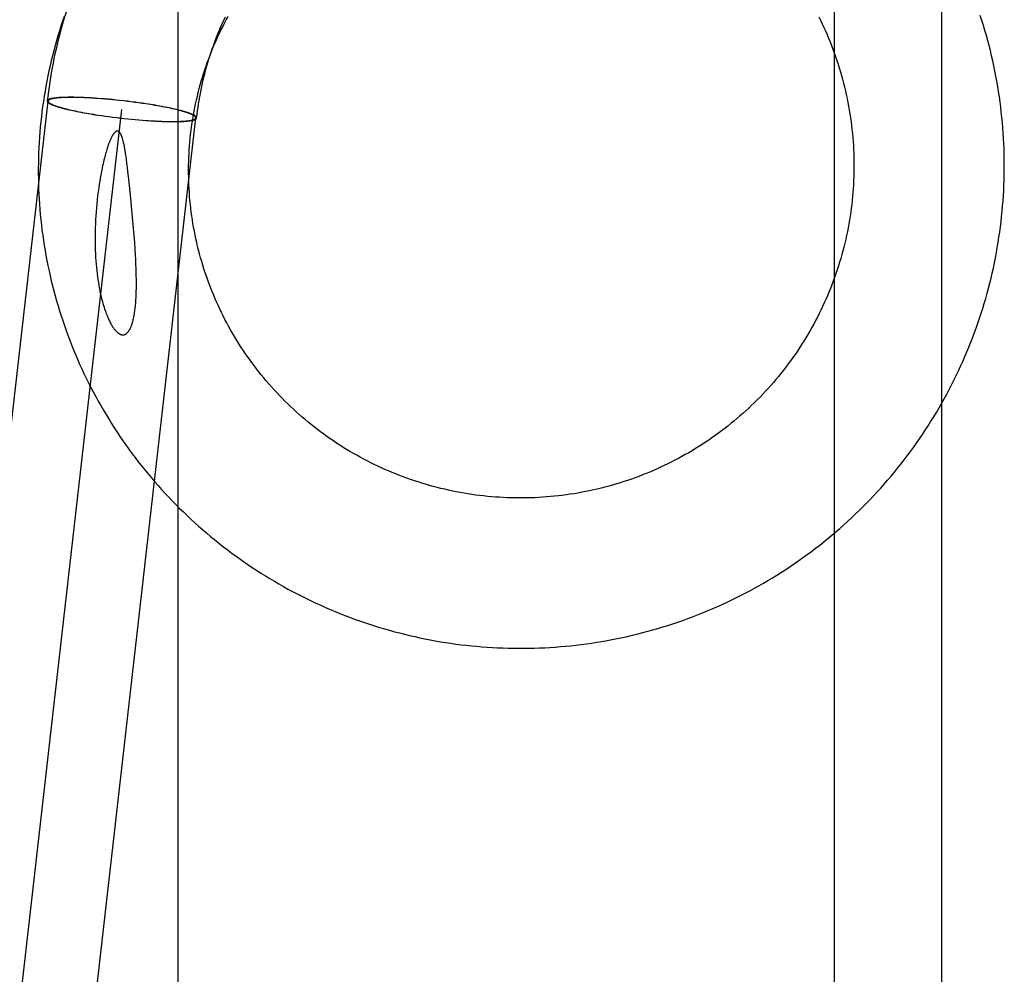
# Model space of a CAD drawing. Header units: inches. Extents: x 0 to 224, y 0 to 145.
# Tile 28 of 83: x 63.371 to 63.626, y 53.92 to 54.168. Entities that reach past the tile are written whole.
import ezdxf

# ---------------------------------------------------------------- set-up
doc = ezdxf.new("R2010")
doc.units = ezdxf.units.IN
doc.header["$LTSCALE"] = 12.302632
doc.header["$MEASUREMENT"] = 0
doc.linetypes.add('HIDDEN', pattern=[0.2, 0.1, -0.1])
doc.layers.add('DEFAULT_2', color=8, linetype='HIDDEN')

msp = doc.modelspace()

# ---------------------------------------------------------------- linework, layer by layer
at = {"layer": 'DEFAULT_2', "color": 8, "linetype": 'HIDDEN'}
for p, q in [((63.58181, 54.3176), (63.58181, 53.8936)), ((63.60977, 53.8936), (63.60977, 54.3176)), ((63.41164, 53.35703), (63.41164, 54.29672)), ((63.31764, 53.61759), (63.37788, 54.14646)), ((63.37769, 54.14654), (63.37768, 54.14648)), ((63.37789, 54.14652), (63.37788, 54.14646)), ((63.3831, 54.14743), (63.38265, 54.14742)), ((63.38324, 54.1474), (63.3828, 54.14739)), ((63.38356, 54.14743), (63.3831, 54.14743)), ((63.3837, 54.1474), (63.38324, 54.1474)), ((63.38404, 54.14743), (63.38356, 54.14743)), ((63.38417, 54.1474), (63.3837, 54.1474)), ((63.38453, 54.14743), (63.38404, 54.14743)), ((63.38466, 54.14739), (63.38417, 54.1474)), ((63.38503, 54.14742), (63.38453, 54.14743)), ((63.38516, 54.14738), (63.38466, 54.14739)), ((63.38555, 54.14741), (63.38503, 54.14742)), ((63.38568, 54.14737), (63.38516, 54.14738)), ((63.38609, 54.14739), (63.38555, 54.14741)), ((63.3862, 54.14736), (63.38568, 54.14737)), ((63.38663, 54.14737), (63.38609, 54.14739)), ((63.38674, 54.14734), (63.3862, 54.14736)), ((63.38719, 54.14735), (63.38663, 54.14737)), ((63.3873, 54.14732), (63.38674, 54.14734)), ((63.38776, 54.14732), (63.38719, 54.14735)), ((63.38786, 54.14729), (63.3873, 54.14732)), ((63.38834, 54.14729), (63.38776, 54.14732)), ((63.38843, 54.14726), (63.38786, 54.14729)), ((63.38893, 54.14726), (63.38834, 54.14729)), ((63.38902, 54.14723), (63.38843, 54.14726)), ((63.38953, 54.14723), (63.38893, 54.14726)), ((63.38961, 54.14719), (63.38902, 54.14723)), ((63.39014, 54.14719), (63.38953, 54.14723)), ((63.39021, 54.14716), (63.38961, 54.14719)), ((63.39075, 54.14714), (63.39014, 54.14719)), ((63.39082, 54.14711), (63.39021, 54.14716)), ((63.39169, 54.14707), (63.39075, 54.14714)), ((63.39174, 54.14704), (63.39082, 54.14711)), ((63.39264, 54.147), (63.39169, 54.14707)), ((63.39268, 54.14697), (63.39174, 54.14704)), ((63.3936, 54.14691), (63.39264, 54.147)), ((63.39364, 54.14688), (63.39268, 54.14697)), ((63.39457, 54.14682), (63.3936, 54.14691)), ((63.3946, 54.14679), (63.39364, 54.14688)), ((63.39555, 54.14672), (63.39457, 54.14682)), ((63.39556, 54.1467), (63.3946, 54.14679)), ((63.39653, 54.14662), (63.39555, 54.14672)), ((63.39653, 54.14659), (63.39556, 54.1467)), ((63.39751, 54.14651), (63.39653, 54.14662)), ((63.3975, 54.14648), (63.39653, 54.14659)), ((63.39847, 54.14637), (63.3975, 54.14648)), ((63.39849, 54.14639), (63.39751, 54.14651)), ((63.39944, 54.14625), (63.39847, 54.14637)), ((63.39946, 54.14627), (63.39849, 54.14639)), ((63.4004, 54.14612), (63.39944, 54.14625)), ((63.40044, 54.14614), (63.39946, 54.14627)), ((63.40135, 54.146), (63.4004, 54.14612)), ((63.4014, 54.14601), (63.40044, 54.14614)), ((63.33681, 53.6154), (63.39705, 54.14428)), ((63.38292, 54.1443), (63.38337, 54.1442)), ((63.38307, 54.1443), (63.38352, 54.1442)), ((63.38337, 54.1442), (63.38384, 54.14409)), ((63.38352, 54.1442), (63.38398, 54.14409)), ((63.38384, 54.14409), (63.38433, 54.14398)), ((63.38398, 54.14409), (63.38446, 54.14399)), ((63.38433, 54.14398), (63.38483, 54.14388)), ((63.38446, 54.14399), (63.38496, 54.14388)), ((63.38483, 54.14388), (63.38535, 54.14377)), ((63.38496, 54.14388), (63.38547, 54.14378)), ((63.38535, 54.14377), (63.38587, 54.14367)), ((63.38547, 54.14378), (63.38599, 54.14367)), ((63.38587, 54.14367), (63.38642, 54.14356)), ((63.38599, 54.14367), (63.38653, 54.14357)), ((63.40229, 54.14586), (63.40135, 54.146)), ((63.40235, 54.14588), (63.4014, 54.14601)), ((63.40322, 54.14572), (63.40229, 54.14586)), ((63.40329, 54.14574), (63.40235, 54.14588)), ((63.40383, 54.14563), (63.40322, 54.14572)), ((63.4039, 54.14564), (63.40329, 54.14574)), ((63.40443, 54.14553), (63.40383, 54.14563)), ((63.40451, 54.14555), (63.4039, 54.14564)), ((63.40502, 54.14544), (63.40443, 54.14553)), ((63.40511, 54.14545), (63.40451, 54.14555)), ((63.40561, 54.14534), (63.40502, 54.14544)), ((63.4057, 54.14535), (63.40511, 54.14545)), ((63.40618, 54.14524), (63.40561, 54.14534)), ((63.40628, 54.14525), (63.4057, 54.14535)), ((63.40675, 54.14514), (63.40618, 54.14524)), ((63.40685, 54.14515), (63.40628, 54.14525)), ((63.40811, 54.14488), (63.40757, 54.14498)), ((63.40823, 54.14489), (63.40768, 54.14499)), ((63.40863, 54.14478), (63.40811, 54.14488)), ((63.40875, 54.14478), (63.40823, 54.14489)), ((63.40914, 54.14467), (63.40863, 54.14478)), ((63.40927, 54.14468), (63.40875, 54.14478)), ((63.40964, 54.14457), (63.40914, 54.14467)), ((63.40977, 54.14457), (63.40927, 54.14468)), ((63.41012, 54.14446), (63.40964, 54.14457)), ((63.41026, 54.14446), (63.40977, 54.14457)), ((63.41058, 54.14436), (63.41012, 54.14446)), ((63.41073, 54.14436), (63.41026, 54.14446)), ((63.41103, 54.14425), (63.41058, 54.14436)), ((63.41118, 54.14425), (63.41073, 54.14436)), ((63.35598, 53.61322), (63.41622, 54.14209)), ((63.38725, 54.14341), (63.38782, 54.14331)), ((63.38735, 54.14342), (63.38792, 54.14332)), ((63.38782, 54.14331), (63.3884, 54.1432)), ((63.38792, 54.14332), (63.38849, 54.14322)), ((63.3884, 54.1432), (63.38899, 54.14311)), ((63.38849, 54.14322), (63.38908, 54.14312)), ((63.38899, 54.14311), (63.38959, 54.14301)), ((63.38908, 54.14312), (63.38967, 54.14302)), ((63.38959, 54.14301), (63.3902, 54.14291)), ((63.38967, 54.14302), (63.39027, 54.14292)), ((63.3902, 54.14291), (63.39081, 54.14281)), ((63.39027, 54.14292), (63.39088, 54.14283)), ((63.39081, 54.14281), (63.39175, 54.14268)), ((63.39088, 54.14283), (63.39181, 54.14269)), ((63.39175, 54.14268), (63.3927, 54.14254)), ((63.39181, 54.14269), (63.39275, 54.14256)), ((63.3927, 54.14254), (63.39366, 54.14241)), ((63.39275, 54.14256), (63.3937, 54.14243)), ((63.39366, 54.14241), (63.39464, 54.14228)), ((63.3937, 54.14243), (63.39466, 54.1423)), ((63.39464, 54.14228), (63.39561, 54.14216)), ((63.39466, 54.1423), (63.39563, 54.14218)), ((63.39561, 54.14216), (63.39659, 54.14204)), ((63.39563, 54.14218), (63.3966, 54.14207)), ((63.39659, 54.14204), (63.39757, 54.14193)), ((63.3966, 54.14207), (63.39757, 54.14196)), ((63.39757, 54.14196), (63.39854, 54.14186)), ((63.39757, 54.14193), (63.39855, 54.14183)), ((63.39854, 54.14186), (63.39951, 54.14176)), ((63.39855, 54.14183), (63.39953, 54.14173)), ((63.39951, 54.14176), (63.40047, 54.14167)), ((63.39953, 54.14173), (63.4005, 54.14164)), ((63.40047, 54.14167), (63.40142, 54.14159)), ((63.4005, 54.14164), (63.40146, 54.14156)), ((63.40142, 54.14159), (63.40236, 54.14151)), ((63.40146, 54.14156), (63.40241, 54.14148)), ((63.40236, 54.14151), (63.40328, 54.14144)), ((63.40241, 54.14148), (63.40335, 54.14141)), ((63.40328, 54.14144), (63.40389, 54.1414)), ((63.40335, 54.14141), (63.40396, 54.14137)), ((63.40389, 54.1414), (63.40449, 54.14136)), ((63.40396, 54.14137), (63.40457, 54.14133)), ((63.40449, 54.14136), (63.40508, 54.14132)), ((63.40457, 54.14133), (63.40517, 54.14129)), ((63.40508, 54.14132), (63.40567, 54.14129)), ((63.40517, 54.14129), (63.40576, 54.14126)), ((63.40567, 54.14129), (63.40624, 54.14126)), ((63.40576, 54.14126), (63.40634, 54.14123)), ((63.40624, 54.14126), (63.4068, 54.14124)), ((63.40634, 54.14123), (63.40691, 54.1412)), ((63.4068, 54.14124), (63.40736, 54.14121)), ((63.40691, 54.1412), (63.40747, 54.14118)), ((63.40736, 54.14121), (63.4079, 54.14119)), ((63.40747, 54.14118), (63.40801, 54.14116)), ((63.4079, 54.14119), (63.40842, 54.14118)), ((63.40801, 54.14116), (63.40855, 54.14115)), ((63.40842, 54.14118), (63.40894, 54.14117)), ((63.40855, 54.14115), (63.40907, 54.14114)), ((63.40894, 54.14117), (63.40944, 54.14116)), ((63.40907, 54.14114), (63.40957, 54.14113)), ((63.40944, 54.14116), (63.40993, 54.14116)), ((63.40957, 54.14113), (63.41006, 54.14112)), ((63.40993, 54.14116), (63.4104, 54.14115)), ((63.41006, 54.14112), (63.41054, 54.14112)), ((63.4104, 54.14115), (63.41086, 54.14116)), ((63.41054, 54.14112), (63.411, 54.14112)), ((63.41086, 54.14116), (63.4113, 54.14116)), ((63.411, 54.14112), (63.41145, 54.14113)), ((63.41621, 54.14203), (63.41622, 54.14209)), ((63.41641, 54.14201), (63.41642, 54.14207)), ((63.39824, 54.13125), (63.39812, 54.13208)), ((63.39836, 54.13034), (63.39824, 54.13125)), ((63.39848, 54.12932), (63.39836, 54.13034)), ((63.39862, 54.12816), (63.39848, 54.12932)), ((63.3991, 54.12374), (63.39885, 54.12612)), ((63.39937, 54.12109), (63.3991, 54.12374)), ((63.39964, 54.11825), (63.39937, 54.12109)), ((63.39991, 54.11531), (63.39964, 54.11825)), ((63.40007, 54.1134), (63.39991, 54.11531)), ((63.40022, 54.11155), (63.40007, 54.1134)), ((63.40036, 54.10975), (63.40022, 54.11155)), ((63.40047, 54.10802), (63.40036, 54.10975))]:
    msp.add_line(p, q, dxfattribs=at)
for points in [[(63.38404, 54.17395), (63.38371, 54.173), (63.3833, 54.17183), (63.38291, 54.17065), (63.38254, 54.16947), (63.38217, 54.16828), (63.38182, 54.1671), (63.38147, 54.1659), (63.38114, 54.16471), (63.38083, 54.16351), (63.38052, 54.16231), (63.38023, 54.1611), (63.37995, 54.1599), (63.37968, 54.15868), (63.37942, 54.15747), (63.37918, 54.15626), (63.37895, 54.15504), (63.37873, 54.15382), (63.37852, 54.15259), (63.37833, 54.15137), (63.37814, 54.15014), (63.37797, 54.14891), (63.37782, 54.14768), (63.37768, 54.14648)], [(63.38207, 54.16843), (63.38164, 54.16716), (63.38122, 54.16589), (63.38082, 54.16462), (63.38043, 54.16334), (63.38006, 54.16205), (63.3797, 54.16076), (63.37935, 54.15947), (63.37902, 54.15818), (63.3787, 54.15688), (63.37839, 54.15558), (63.3781, 54.15427), (63.37783, 54.15296), (63.37757, 54.15165), (63.37732, 54.15033), (63.37709, 54.14902), (63.37687, 54.1477), (63.37666, 54.14637), (63.37647, 54.14505), (63.3763, 54.14372), (63.37614, 54.14239), (63.37599, 54.14106), (63.37586, 54.13973), (63.37575, 54.1384), (63.37565, 54.13706), (63.37556, 54.13573), (63.37549, 54.13439), (63.37543, 54.13305), (63.37538, 54.13172), (63.37536, 54.13038), (63.37534, 54.12904), (63.37534, 54.1277), (63.37536, 54.12636), (63.37539, 54.12502), (63.37543, 54.12368), (63.37549, 54.12234), (63.37556, 54.12101), (63.37565, 54.11967), (63.37576, 54.11833), (63.37587, 54.117), (63.37601, 54.11567), (63.37615, 54.11433), (63.37631, 54.113), (63.37649, 54.11167), (63.37668, 54.11035), (63.37689, 54.10902), (63.37711, 54.1077), (63.37734, 54.10638), (63.37759, 54.10506), (63.37785, 54.10375), (63.37813, 54.10243), (63.37842, 54.10112), (63.37873, 54.09982), (63.37905, 54.09851), (63.37938, 54.09721), (63.37973, 54.09592), (63.38009, 54.09463), (63.38047, 54.09334), (63.38086, 54.09205), (63.38127, 54.09077), (63.38168, 54.0895), (63.38212, 54.08823), (63.38256, 54.08696), (63.38302, 54.0857), (63.3835, 54.08444), (63.38399, 54.08319), (63.38449, 54.08194), (63.385, 54.0807), (63.38553, 54.07946), (63.38608, 54.07823), (63.38663, 54.07701), (63.3872, 54.07579), (63.38778, 54.07458), (63.38838, 54.07337), (63.38899, 54.07217), (63.38961, 54.07098), (63.39025, 54.06979), (63.39089, 54.06861), (63.39156, 54.06744), (63.39223, 54.06628), (63.39292, 54.06512), (63.39361, 54.06397), (63.39433, 54.06282), (63.39505, 54.06169), (63.39579, 54.06056), (63.39654, 54.05944), (63.3973, 54.05833), (63.39807, 54.05723), (63.39886, 54.05613), (63.39965, 54.05504), (63.40046, 54.05396), (63.40128, 54.05289), (63.40211, 54.05183), (63.40296, 54.05078), (63.40381, 54.04974), (63.40468, 54.04871), (63.40556, 54.04768), (63.40645, 54.04667), (63.40735, 54.04566), (63.40826, 54.04467), (63.40918, 54.04368), (63.41012, 54.0427), (63.41106, 54.04174), (63.41201, 54.04078), (63.41298, 54.03984), (63.41395, 54.0389), (63.41494, 54.03798), (63.41593, 54.03706), (63.41694, 54.03616), (63.41795, 54.03527), (63.41898, 54.03439), (63.42001, 54.03352), (63.42105, 54.03266), (63.42211, 54.03181), (63.42317, 54.03097), (63.42424, 54.03015), (63.42532, 54.02933), (63.42641, 54.02853), (63.42751, 54.02774), (63.42861, 54.02696), (63.42973, 54.0262), (63.43085, 54.02544), (63.43198, 54.0247), (63.43312, 54.02397), (63.43427, 54.02325), (63.43543, 54.02254), (63.43659, 54.02185), (63.43776, 54.02117), (63.43894, 54.0205), (63.44012, 54.01985), (63.44131, 54.0192), (63.44251, 54.01857), (63.44372, 54.01796), (63.44493, 54.01735), (63.44615, 54.01676), (63.44738, 54.01619), (63.44861, 54.01562), (63.44985, 54.01507), (63.45109, 54.01453), (63.45234, 54.01401), (63.4536, 54.0135), (63.45486, 54.013), (63.45612, 54.01252), (63.4574, 54.01205), (63.45867, 54.01159), (63.45995, 54.01115), (63.46124, 54.01072), (63.46253, 54.0103), (63.46383, 54.0099), (63.46513, 54.00951), (63.46643, 54.00914), (63.46774, 54.00878), (63.46905, 54.00844), (63.47037, 54.00811), (63.47169, 54.00779), (63.47301, 54.00749), (63.47434, 54.0072), (63.47566, 54.00693), (63.477, 54.00667), (63.47833, 54.00642), (63.47967, 54.00619), (63.48101, 54.00597), (63.48235, 54.00577), (63.48369, 54.00558), (63.48504, 54.00541), (63.48639, 54.00525), (63.48774, 54.00511), (63.48909, 54.00498), (63.49044, 54.00486), (63.4918, 54.00476), (63.49315, 54.00468), (63.49451, 54.00461), (63.49586, 54.00455), (63.49722, 54.00451), (63.49858, 54.00448), (63.49994, 54.00447), (63.50129, 54.00447), (63.50265, 54.00449), (63.50401, 54.00452), (63.50537, 54.00457), (63.50672, 54.00463), (63.50808, 54.0047), (63.50943, 54.00479), (63.51079, 54.0049), (63.51214, 54.00501), (63.51349, 54.00515), (63.51484, 54.0053), (63.51619, 54.00546), (63.51753, 54.00564), (63.51888, 54.00583), (63.52022, 54.00603), (63.52156, 54.00625), (63.5229, 54.00649), (63.52423, 54.00674), (63.52556, 54.007), (63.52689, 54.00728), (63.52822, 54.00757), (63.52954, 54.00788), (63.53086, 54.0082)], [(63.41919, 54.15643), (63.41957, 54.15745), (63.41992, 54.15839), (63.42029, 54.15932), (63.42067, 54.16025), (63.42106, 54.16118), (63.42146, 54.1621), (63.42187, 54.16301), (63.4223, 54.16393), (63.42273, 54.16483), (63.42318, 54.16573), (63.42363, 54.16663), (63.4241, 54.16752), (63.42458, 54.1684)], [(63.42076, 54.16081), (63.42114, 54.16184), (63.4215, 54.16278), (63.42186, 54.16372), (63.42224, 54.16465), (63.42264, 54.16558), (63.42304, 54.1665), (63.42345, 54.16742), (63.42388, 54.16834)], [(63.5778, 54.16835), (63.57826, 54.16743), (63.5787, 54.1665), (63.57913, 54.16557)], [(63.61865, 54.08756), (63.61909, 54.08881), (63.61953, 54.09009), (63.61995, 54.09138), (63.62036, 54.09267), (63.62075, 54.09396), (63.62113, 54.09526), (63.62149, 54.09657), (63.62185, 54.09787), (63.62218, 54.09918), (63.62251, 54.1005), (63.62281, 54.10182), (63.62311, 54.10314), (63.62339, 54.10446), (63.62365, 54.10579), (63.62391, 54.10712), (63.62414, 54.10846), (63.62437, 54.10979), (63.62457, 54.11113), (63.62477, 54.11247), (63.62495, 54.11381), (63.62511, 54.11516), (63.62526, 54.1165), (63.62539, 54.11785), (63.62552, 54.1192), (63.62562, 54.12055), (63.62571, 54.1219), (63.62579, 54.12325), (63.62585, 54.12461), (63.6259, 54.12596), (63.62593, 54.12731), (63.62595, 54.12867), (63.62595, 54.13002), (63.62594, 54.13138), (63.62592, 54.13273), (63.62588, 54.13409), (63.62582, 54.13544), (63.62575, 54.13679), (63.62567, 54.13814), (63.62557, 54.13949), (63.62545, 54.14085), (63.62533, 54.14219), (63.62518, 54.14354), (63.62503, 54.14489), (63.62485, 54.14623), (63.62467, 54.14757), (63.62447, 54.14891), (63.62425, 54.15025), (63.62402, 54.15159), (63.62378, 54.15292), (63.62352, 54.15425), (63.62324, 54.15558), (63.62296, 54.1569), (63.62265, 54.15822), (63.62234, 54.15954), (63.62201, 54.16086), (63.62166, 54.16217), (63.6213, 54.16347), (63.62093, 54.16478), (63.62054, 54.16608), (63.62014, 54.16737), (63.61973, 54.16866)], [(63.57913, 54.16557), (63.57955, 54.16464), (63.57996, 54.1637), (63.58036, 54.16276), (63.58074, 54.16181), (63.58112, 54.16086), (63.58148, 54.1599), (63.58184, 54.15894), (63.58218, 54.15798), (63.58251, 54.15701), (63.58283, 54.15603), (63.58313, 54.15506), (63.58343, 54.15408), (63.58371, 54.15309), (63.58398, 54.15211), (63.58424, 54.15112), (63.58449, 54.15012), (63.58473, 54.14913), (63.58495, 54.14813), (63.58517, 54.14713), (63.58537, 54.14612), (63.58556, 54.14512), (63.58574, 54.14411), (63.5859, 54.1431), (63.58605, 54.14209), (63.5862, 54.14108), (63.58633, 54.14006), (63.58644, 54.13904), (63.58655, 54.13803), (63.58664, 54.13701), (63.58672, 54.13599), (63.58679, 54.13497), (63.58685, 54.13394), (63.58689, 54.13292), (63.58693, 54.1319), (63.58695, 54.13088), (63.58695, 54.12985), (63.58695, 54.12883), (63.58693, 54.12781), (63.58691, 54.12678), (63.58687, 54.12576), (63.58681, 54.12474), (63.58675, 54.12372), (63.58667, 54.1227), (63.58658, 54.12168), (63.58648, 54.12066), (63.58637, 54.11964), (63.58624, 54.11863), (63.58611, 54.11762), (63.58596, 54.1166), (63.5858, 54.11559), (63.58562, 54.11459), (63.58544, 54.11358), (63.58524, 54.11258), (63.58503, 54.11157), (63.58481, 54.11058), (63.58458, 54.10958), (63.58433, 54.10859), (63.58408, 54.1076), (63.58381, 54.10661), (63.58353, 54.10562), (63.58324, 54.10464), (63.58293, 54.10367), (63.58262, 54.10269), (63.58229, 54.10172), (63.58193, 54.10069)], [(63.41642, 54.14207), (63.41653, 54.14296), (63.41665, 54.14388), (63.41678, 54.1448), (63.41691, 54.14571), (63.41706, 54.14662), (63.41722, 54.14753), (63.41739, 54.14844), (63.41757, 54.14934), (63.41775, 54.15025), (63.41795, 54.15115), (63.41816, 54.15205), (63.41838, 54.15294), (63.41861, 54.15384), (63.41885, 54.15473), (63.41909, 54.15562), (63.41935, 54.1565), (63.41962, 54.15739), (63.4199, 54.15827), (63.42019, 54.15914), (63.42048, 54.16002), (63.42076, 54.16081)], [(63.42242, 54.09254), (63.42199, 54.09346), (63.42158, 54.09439), (63.42117, 54.09531), (63.42078, 54.09625), (63.42039, 54.09718), (63.42002, 54.09813), (63.41966, 54.09907), (63.41931, 54.10002), (63.41897, 54.10098), (63.41865, 54.10193), (63.41833, 54.1029), (63.41803, 54.10386), (63.41774, 54.10483), (63.41746, 54.1058), (63.41719, 54.10678), (63.41694, 54.10776), (63.41669, 54.10874), (63.41646, 54.10972), (63.41624, 54.11071), (63.41603, 54.1117), (63.41584, 54.11269), (63.41565, 54.11368), (63.41548, 54.11468), (63.41532, 54.11567), (63.41517, 54.11667), (63.41504, 54.11767), (63.41491, 54.11868), (63.4148, 54.11968), (63.4147, 54.12068), (63.41461, 54.12169), (63.41454, 54.1227), (63.41447, 54.1237), (63.41442, 54.12471), (63.41438, 54.12572), (63.41436, 54.12673), (63.41434, 54.12774), (63.41434, 54.12875), (63.41435, 54.12976), (63.41437, 54.13077), (63.41441, 54.13177), (63.41445, 54.13278), (63.41451, 54.13379), (63.41458, 54.13479), (63.41467, 54.1358), (63.41476, 54.1368), (63.41487, 54.13781), (63.41499, 54.13881), (63.41512, 54.13981), (63.41526, 54.14081), (63.41542, 54.1418), (63.41559, 54.1428), (63.41577, 54.14379), (63.41596, 54.14478), (63.41617, 54.14576), (63.41638, 54.14675), (63.41661, 54.14773), (63.41685, 54.14871), (63.4171, 54.14969), (63.41736, 54.15066), (63.41764, 54.15163), (63.41793, 54.15259), (63.41823, 54.15356), (63.41854, 54.15452), (63.41886, 54.15547), (63.41919, 54.15643)], [(63.37768, 54.14648), (63.37767, 54.14647), (63.37767, 54.14643), (63.37768, 54.14639), (63.37769, 54.14635), (63.37771, 54.14631), (63.37773, 54.14627), (63.37776, 54.14623), (63.37779, 54.14619), (63.37783, 54.14614), (63.37788, 54.1461), (63.37793, 54.14606), (63.37798, 54.14601), (63.37804, 54.14597), (63.37811, 54.14592), (63.37818, 54.14588), (63.37826, 54.14583), (63.37834, 54.14578), (63.37843, 54.14574), (63.37852, 54.14569), (63.37862, 54.14564), (63.37873, 54.14559), (63.37883, 54.14554), (63.37895, 54.14549), (63.37907, 54.14545), (63.37919, 54.1454), (63.37932, 54.14535), (63.37946, 54.1453), (63.3796, 54.14525), (63.37974, 54.14519), (63.37989, 54.14514), (63.38005, 54.14509), (63.3802, 54.14504), (63.38037, 54.14499), (63.38054, 54.14494), (63.38071, 54.14488), (63.38089, 54.14483), (63.38107, 54.14478), (63.38126, 54.14473), (63.38145, 54.14467), (63.38165, 54.14462), (63.38185, 54.14457), (63.38205, 54.14451), (63.38226, 54.14446), (63.38248, 54.14441), (63.38292, 54.1443)], [(63.38265, 54.14742), (63.38243, 54.14742), (63.38222, 54.14741), (63.38201, 54.14741), (63.38181, 54.1474), (63.38161, 54.14739), (63.38141, 54.14738), (63.38122, 54.14737), (63.38103, 54.14736), (63.38085, 54.14735), (63.38068, 54.14734), (63.3805, 54.14732), (63.38034, 54.14731), (63.38017, 54.14729), (63.38001, 54.14728), (63.37986, 54.14726), (63.37971, 54.14724), (63.37957, 54.14723), (63.37943, 54.14721), (63.3793, 54.14719), (63.37917, 54.14716), (63.37904, 54.14714), (63.37893, 54.14712), (63.37881, 54.1471), (63.3787, 54.14707), (63.3786, 54.14705), (63.3785, 54.14702), (63.37841, 54.14699), (63.37833, 54.14697), (63.37824, 54.14694), (63.37817, 54.14691), (63.3781, 54.14688), (63.37803, 54.14685), (63.37797, 54.14682), (63.37792, 54.14679), (63.37787, 54.14675), (63.37782, 54.14672), (63.37779, 54.14669), (63.37775, 54.14665), (63.37773, 54.14662), (63.37771, 54.14658), (63.37769, 54.14654)], [(63.37788, 54.14646), (63.37788, 54.14645), (63.37788, 54.14641), (63.37788, 54.14637), (63.3779, 54.14633), (63.37791, 54.14629), (63.37794, 54.14625), (63.37796, 54.14621), (63.378, 54.14617), (63.37804, 54.14612), (63.37808, 54.14608), (63.37813, 54.14604), (63.37818, 54.14599), (63.37824, 54.14595), (63.37831, 54.1459), (63.37838, 54.14586), (63.37846, 54.14581), (63.37854, 54.14577), (63.37863, 54.14572), (63.37872, 54.14567), (63.37882, 54.14563), (63.37892, 54.14558), (63.37903, 54.14553), (63.37914, 54.14548), (63.37926, 54.14543), (63.37938, 54.14538), (63.37951, 54.14533), (63.37964, 54.14529), (63.37978, 54.14523), (63.37992, 54.14518), (63.38007, 54.14513), (63.38022, 54.14508), (63.38038, 54.14503), (63.38054, 54.14498), (63.38071, 54.14493), (63.38088, 54.14488), (63.38106, 54.14483), (63.38124, 54.14477), (63.38143, 54.14472), (63.38162, 54.14467), (63.38181, 54.14462), (63.38201, 54.14456), (63.38221, 54.14451), (63.38242, 54.14446), (63.38263, 54.14441), (63.38307, 54.1443)], [(63.3828, 54.14739), (63.38259, 54.14738), (63.38238, 54.14738), (63.38217, 54.14737), (63.38197, 54.14737), (63.38177, 54.14736), (63.38158, 54.14735), (63.38139, 54.14734), (63.3812, 54.14733), (63.38102, 54.14732), (63.38085, 54.1473), (63.38068, 54.14729), (63.38051, 54.14728), (63.38035, 54.14726), (63.38019, 54.14725), (63.38004, 54.14723), (63.37989, 54.14721), (63.37975, 54.14719), (63.37961, 54.14717), (63.37948, 54.14715), (63.37936, 54.14713), (63.37923, 54.14711), (63.37912, 54.14709), (63.379, 54.14707), (63.3789, 54.14704), (63.3788, 54.14702), (63.3787, 54.14699), (63.37861, 54.14697), (63.37852, 54.14694), (63.37844, 54.14691), (63.37837, 54.14688), (63.3783, 54.14685), (63.37823, 54.14682), (63.37817, 54.14679), (63.37812, 54.14676), (63.37807, 54.14673), (63.37803, 54.14669), (63.37799, 54.14666), (63.37796, 54.14663), (63.37793, 54.14659), (63.37791, 54.14656), (63.37789, 54.14652)], [(63.38653, 54.14357), (63.3868, 54.14352), (63.38735, 54.14342)], [(63.40757, 54.14498), (63.4073, 54.14503), (63.40675, 54.14514)], [(63.40768, 54.14499), (63.40741, 54.14504), (63.40685, 54.14515)], [(63.41622, 54.14209), (63.41622, 54.14211), (63.41622, 54.14215), (63.41622, 54.14218), (63.4162, 54.14222), (63.41619, 54.14226), (63.41616, 54.1423), (63.41614, 54.14235), (63.4161, 54.14239), (63.41606, 54.14243), (63.41602, 54.14247), (63.41597, 54.14252), (63.41592, 54.14256), (63.41586, 54.1426), (63.41579, 54.14265), (63.41572, 54.14269), (63.41564, 54.14274), (63.41556, 54.14279), (63.41547, 54.14283), (63.41538, 54.14288), (63.41528, 54.14293), (63.41518, 54.14297), (63.41507, 54.14302), (63.41496, 54.14307), (63.41484, 54.14312), (63.41472, 54.14317), (63.41459, 54.14322), (63.41446, 54.14327), (63.41432, 54.14332), (63.41418, 54.14337), (63.41403, 54.14342), (63.41388, 54.14347), (63.41372, 54.14352), (63.41356, 54.14357), (63.41339, 54.14362), (63.41322, 54.14367), (63.41304, 54.14373), (63.41286, 54.14378), (63.41267, 54.14383), (63.41248, 54.14388), (63.41229, 54.14394), (63.41209, 54.14399), (63.41189, 54.14404), (63.41168, 54.14409), (63.41147, 54.14415), (63.41103, 54.14425)], [(63.41642, 54.14207), (63.41643, 54.14208), (63.41643, 54.14212), (63.41642, 54.14216), (63.41641, 54.1422), (63.41639, 54.14224), (63.41637, 54.14228), (63.41634, 54.14233), (63.41631, 54.14237), (63.41627, 54.14241), (63.41622, 54.14245), (63.41617, 54.1425), (63.41612, 54.14254), (63.41606, 54.14259), (63.41599, 54.14263), (63.41592, 54.14268), (63.41584, 54.14272), (63.41576, 54.14277), (63.41567, 54.14282), (63.41558, 54.14286), (63.41548, 54.14291), (63.41537, 54.14296), (63.41527, 54.14301), (63.41515, 54.14306), (63.41503, 54.14311), (63.41491, 54.14316), (63.41478, 54.14321), (63.41464, 54.14326), (63.4145, 54.14331), (63.41436, 54.14336), (63.41421, 54.14341), (63.41405, 54.14346), (63.4139, 54.14351), (63.41373, 54.14356), (63.41356, 54.14362), (63.41339, 54.14367), (63.41321, 54.14372), (63.41303, 54.14377), (63.41284, 54.14383), (63.41265, 54.14388), (63.41245, 54.14393), (63.41225, 54.14398), (63.41205, 54.14404), (63.41184, 54.14409), (63.41162, 54.14414), (63.41118, 54.14425)], [(63.38642, 54.14356), (63.38669, 54.14351), (63.38725, 54.14341)], [(63.4113, 54.14116), (63.41151, 54.14117), (63.41172, 54.14117), (63.41193, 54.14118), (63.41213, 54.14119), (63.41233, 54.1412), (63.41252, 54.1412), (63.41271, 54.14121), (63.4129, 54.14122), (63.41308, 54.14124), (63.41325, 54.14125), (63.41342, 54.14126), (63.41359, 54.14128), (63.41375, 54.14129), (63.41391, 54.14131), (63.41406, 54.14132), (63.41421, 54.14134), (63.41435, 54.14136), (63.41449, 54.14138), (63.41462, 54.1414), (63.41474, 54.14142), (63.41487, 54.14144), (63.41498, 54.14146), (63.4151, 54.14149), (63.4152, 54.14151), (63.4153, 54.14153), (63.4154, 54.14156), (63.41549, 54.14159), (63.41558, 54.14161), (63.41566, 54.14164), (63.41573, 54.14167), (63.4158, 54.1417), (63.41587, 54.14173), (63.41593, 54.14176), (63.41598, 54.14179), (63.41603, 54.14182), (63.41607, 54.14186), (63.41611, 54.14189), (63.41614, 54.14193), (63.41617, 54.14196), (63.41619, 54.142), (63.41621, 54.14203)], [(63.41145, 54.14113), (63.41167, 54.14114), (63.41188, 54.14114), (63.41209, 54.14115), (63.41229, 54.14115), (63.41249, 54.14116), (63.41269, 54.14117), (63.41288, 54.14118), (63.41307, 54.14119), (63.41325, 54.1412), (63.41342, 54.14122), (63.4136, 54.14123), (63.41377, 54.14124), (63.41393, 54.14126), (63.41409, 54.14127), (63.41424, 54.14129), (63.41439, 54.14131), (63.41453, 54.14133), (63.41467, 54.14135), (63.4148, 54.14137), (63.41493, 54.14139), (63.41506, 54.14141), (63.41517, 54.14143), (63.41529, 54.14146), (63.4154, 54.14148), (63.4155, 54.14151), (63.4156, 54.14153), (63.41569, 54.14156), (63.41577, 54.14159), (63.41586, 54.14161), (63.41593, 54.14164), (63.416, 54.14167), (63.41607, 54.1417), (63.41613, 54.14173), (63.41618, 54.14177), (63.41623, 54.1418), (63.41628, 54.14183), (63.41631, 54.14187), (63.41635, 54.1419), (63.41637, 54.14194), (63.41639, 54.14197), (63.41641, 54.14201)], [(63.39812, 54.13208), (63.39806, 54.13246), (63.39801, 54.13283), (63.39795, 54.13318), (63.39789, 54.13352), (63.39784, 54.13383), (63.39779, 54.13413), (63.39774, 54.13441), (63.39769, 54.13468), (63.39764, 54.13493), (63.39759, 54.13516), (63.39754, 54.13538), (63.39749, 54.13559), (63.39745, 54.13579), (63.3974, 54.13598), (63.39735, 54.13616), (63.39731, 54.13634), (63.39726, 54.1365), (63.39722, 54.13665), (63.39717, 54.1368), (63.39713, 54.13693), (63.39709, 54.13706), (63.39705, 54.13718), (63.397, 54.1373), (63.39696, 54.1374), (63.39692, 54.1375), (63.39688, 54.1376), (63.39684, 54.13768), (63.39681, 54.13776), (63.39677, 54.13784), (63.39673, 54.13791), (63.3967, 54.13798), (63.39666, 54.13804), (63.39662, 54.1381), (63.39659, 54.13815), (63.39656, 54.1382), (63.39652, 54.13825), (63.39649, 54.13829), (63.39646, 54.13833), (63.39643, 54.13836), (63.3964, 54.13839), (63.39637, 54.13842), (63.39634, 54.13845), (63.39632, 54.13847), (63.39629, 54.1385), (63.39626, 54.13852), (63.39624, 54.13854), (63.39621, 54.13856), (63.39618, 54.13857), (63.39616, 54.13859), (63.39614, 54.1386), (63.39611, 54.13861), (63.39609, 54.13862), (63.39606, 54.13863), (63.39604, 54.13864), (63.39602, 54.13864), (63.39599, 54.13865), (63.39597, 54.13865), (63.39595, 54.13866), (63.39592, 54.13866), (63.3959, 54.13866), (63.39588, 54.13866), (63.39585, 54.13867), (63.39583, 54.13866), (63.39581, 54.13866), (63.39578, 54.13866), (63.39576, 54.13866), (63.39573, 54.13865), (63.3957, 54.13864), (63.39568, 54.13864), (63.39565, 54.13863), (63.39562, 54.13862), (63.3956, 54.13861), (63.39557, 54.13859), (63.39554, 54.13858), (63.39551, 54.13856), (63.39547, 54.13854), (63.39544, 54.13852), (63.39541, 54.1385), (63.39537, 54.13847), (63.39534, 54.13844), (63.3953, 54.13841), (63.39526, 54.13838), (63.39522, 54.13834), (63.39517, 54.1383), (63.39513, 54.13825), (63.39508, 54.1382), (63.39504, 54.13814), (63.39499, 54.13808), (63.39494, 54.13802), (63.39489, 54.13795), (63.39483, 54.13788), (63.39478, 54.1378), (63.39472, 54.13771), (63.39467, 54.13762), (63.39461, 54.13752), (63.39455, 54.13742), (63.39449, 54.13731), (63.39442, 54.13719), (63.39436, 54.13706), (63.39429, 54.13692), (63.39422, 54.13677), (63.39415, 54.13662), (63.39407, 54.13645), (63.394, 54.13628), (63.39392, 54.13609), (63.39384, 54.13589), (63.39376, 54.13569), (63.39367, 54.13547), (63.39359, 54.13524), (63.3935, 54.135), (63.39341, 54.13474), (63.39332, 54.13446), (63.39323, 54.13417), (63.39313, 54.13386), (63.39303, 54.13353), (63.39293, 54.13318), (63.39282, 54.13281), (63.39272, 54.13243), (63.39261, 54.13202), (63.3925, 54.1316), (63.39239, 54.13115), (63.39228, 54.13068), (63.39216, 54.13019), (63.39204, 54.12966), (63.39192, 54.1291), (63.3918, 54.12851), (63.39168, 54.12787), (63.39155, 54.12719), (63.39142, 54.12647), (63.39129, 54.1257), (63.39116, 54.12487)], [(63.39885, 54.12612), (63.39877, 54.12684), (63.39862, 54.12816)], [(63.39116, 54.12487), (63.39102, 54.1239), (63.39088, 54.12291), (63.39075, 54.12189), (63.39063, 54.12087), (63.39053, 54.11983), (63.39043, 54.11878), (63.39034, 54.11773), (63.39027, 54.11668), (63.39021, 54.11564), (63.39016, 54.1146), (63.39012, 54.11357), (63.3901, 54.11255), (63.39008, 54.11154), (63.39008, 54.11055), (63.39009, 54.10958), (63.39011, 54.10862), (63.39014, 54.10768), (63.39018, 54.10676), (63.39023, 54.10586), (63.39029, 54.10498), (63.39036, 54.10412), (63.39043, 54.10328), (63.39052, 54.10246), (63.39061, 54.10166), (63.39071, 54.10088), (63.39082, 54.10012), (63.39093, 54.09939), (63.39105, 54.09868), (63.39117, 54.098), (63.3913, 54.09734), (63.39143, 54.09672), (63.39156, 54.09611), (63.3917, 54.09553), (63.39184, 54.09497), (63.39198, 54.09444), (63.39212, 54.09393), (63.39226, 54.09344), (63.39241, 54.09297), (63.39255, 54.09252), (63.39269, 54.09209), (63.39284, 54.09169), (63.39298, 54.09131), (63.39312, 54.09095), (63.39326, 54.0906), (63.3934, 54.09028), (63.39353, 54.08997), (63.39367, 54.08968), (63.3938, 54.0894), (63.39393, 54.08915), (63.39405, 54.08891), (63.39417, 54.08868), (63.39429, 54.08847), (63.39441, 54.08827), (63.39452, 54.08808), (63.39463, 54.08791), (63.39474, 54.08774), (63.39485, 54.08759), (63.39495, 54.08744), (63.39506, 54.08731), (63.39515, 54.08718), (63.39525, 54.08707), (63.39534, 54.08696), (63.39543, 54.08686), (63.39552, 54.08676), (63.39561, 54.08668), (63.39569, 54.08659), (63.39577, 54.08652), (63.39585, 54.08645), (63.39593, 54.08638), (63.396, 54.08632), (63.39607, 54.08627), (63.39614, 54.08622), (63.39621, 54.08617), (63.39628, 54.08613), (63.39635, 54.08609), (63.39641, 54.08605), (63.39647, 54.08602), (63.39653, 54.08599), (63.39659, 54.08596), (63.39665, 54.08593), (63.39671, 54.08591), (63.39676, 54.08589), (63.39682, 54.08587), (63.39687, 54.08586), (63.39693, 54.08584), (63.39698, 54.08583), (63.39703, 54.08582), (63.39708, 54.08582), (63.39713, 54.08581), (63.39718, 54.08581), (63.39723, 54.0858), (63.39728, 54.0858), (63.39732, 54.0858), (63.39737, 54.0858), (63.39742, 54.08581), (63.39746, 54.08581), (63.39751, 54.08582), (63.39756, 54.08583), (63.3976, 54.08584), (63.39765, 54.08585), (63.39769, 54.08586), (63.39774, 54.08588), (63.39778, 54.08589), (63.39783, 54.08591), (63.39787, 54.08593), (63.39792, 54.08595), (63.39796, 54.08597), (63.39801, 54.086), (63.39806, 54.08603), (63.3981, 54.08605), (63.39815, 54.08609), (63.39819, 54.08612), (63.39824, 54.08615), (63.39829, 54.08619), (63.39834, 54.08623), (63.39838, 54.08628), (63.39843, 54.08632), (63.39848, 54.08637), (63.39853, 54.08642), (63.39858, 54.08648), (63.39863, 54.08654), (63.39868, 54.0866), (63.39873, 54.08667), (63.39879, 54.08674), (63.39884, 54.08681), (63.39889, 54.08689), (63.39895, 54.08698), (63.399, 54.08707), (63.39906, 54.08716), (63.39911, 54.08727), (63.39917, 54.08738), (63.39922, 54.08749), (63.39928, 54.08762), (63.39934, 54.08775), (63.3994, 54.08789), (63.39946, 54.08803), (63.39952, 54.08819), (63.39958, 54.08835), (63.39964, 54.08852), (63.3997, 54.08871), (63.39976, 54.0889), (63.39982, 54.08911), (63.39988, 54.08933), (63.39994, 54.08956), (63.4, 54.08981), (63.40005, 54.09007), (63.40011, 54.09035), (63.40017, 54.09064), (63.40023, 54.09094), (63.40028, 54.09127), (63.40033, 54.0916), (63.40038, 54.09196), (63.40043, 54.09233), (63.40048, 54.09272), (63.40053, 54.09313), (63.40057, 54.09356), (63.40061, 54.09401), (63.40064, 54.09448), (63.40068, 54.09497), (63.40071, 54.09549), (63.40073, 54.09602), (63.40075, 54.09657), (63.40077, 54.09715), (63.40079, 54.09775), (63.40079, 54.09836), (63.4008, 54.099), (63.4008, 54.09965), (63.40079, 54.10033), (63.40078, 54.10102), (63.40077, 54.10174), (63.40075, 54.10247), (63.40072, 54.10322)], [(63.40072, 54.10322), (63.40069, 54.10398), (63.40066, 54.10475), (63.40062, 54.10555), (63.40057, 54.10635), (63.40047, 54.10802)], [(63.58193, 54.10069), (63.58158, 54.09975), (63.58122, 54.09879), (63.58085, 54.09783), (63.58047, 54.09689), (63.58007, 54.09594), (63.57966, 54.095), (63.57924, 54.09407), (63.57882, 54.09314), (63.57838, 54.09222), (63.57792, 54.0913), (63.57746, 54.09038), (63.57699, 54.08948), (63.57651, 54.08857), (63.57601, 54.08768), (63.57551, 54.08679), (63.57499, 54.0859), (63.57447, 54.08502), (63.57393, 54.08415), (63.57338, 54.08329), (63.57282, 54.08243), (63.57226, 54.08158), (63.57168, 54.08073), (63.57109, 54.07989), (63.5705, 54.07906), (63.56989, 54.07824), (63.56927, 54.07742), (63.56864, 54.07661), (63.56801, 54.07581), (63.56736, 54.07501), (63.56671, 54.07423), (63.56604, 54.07345), (63.56537, 54.07268), (63.56469, 54.07191), (63.564, 54.07116), (63.56329, 54.07041), (63.56258, 54.06967), (63.56187, 54.06894), (63.56114, 54.06822), (63.5604, 54.06751), (63.55966, 54.06681), (63.55891, 54.06611), (63.55815, 54.06543), (63.55738, 54.06475), (63.5566, 54.06408), (63.55582, 54.06342), (63.55503, 54.06277), (63.55423, 54.06213), (63.55342, 54.0615), (63.5526, 54.06088), (63.55178, 54.06027), (63.55095, 54.05967), (63.55012, 54.05908), (63.54927, 54.0585), (63.54842, 54.05793), (63.54757, 54.05737), (63.5467, 54.05681), (63.54583, 54.05627), (63.54496, 54.05574), (63.54407, 54.05522), (63.54319, 54.05471), (63.54229, 54.05421), (63.54139, 54.05373), (63.54048, 54.05325), (63.53957, 54.05278), (63.53866, 54.05233), (63.53773, 54.05188), (63.5368, 54.05145), (63.53587, 54.05102), (63.53493, 54.05061), (63.53399, 54.05021), (63.53304, 54.04982), (63.53209, 54.04944), (63.53114, 54.04907), (63.53018, 54.04872), (63.52921, 54.04837), (63.52824, 54.04804), (63.52727, 54.04771), (63.52629, 54.0474), (63.52531, 54.0471), (63.52433, 54.04682), (63.52334, 54.04654), (63.52235, 54.04628), (63.52136, 54.04602), (63.52036, 54.04578), (63.51937, 54.04556), (63.51836, 54.04534), (63.51736, 54.04513), (63.51635, 54.04494), (63.51535, 54.04476), (63.51434, 54.04459), (63.51332, 54.04443), (63.51231, 54.04428), (63.51129, 54.04415), (63.51028, 54.04403), (63.50926, 54.04392), (63.50824, 54.04382), (63.50722, 54.04373), (63.5062, 54.04366), (63.50517, 54.0436), (63.50415, 54.04355), (63.50313, 54.04351), (63.5021, 54.04348), (63.50108, 54.04347), (63.50006, 54.04347), (63.49903, 54.04348), (63.49801, 54.0435), (63.49698, 54.04354), (63.49596, 54.04358), (63.49494, 54.04364), (63.49392, 54.04371), (63.4929, 54.04379), (63.49188, 54.04389), (63.49086, 54.044), (63.48984, 54.04411), (63.48883, 54.04424), (63.48781, 54.04439), (63.4868, 54.04454), (63.48579, 54.04471), (63.48478, 54.04489), (63.48378, 54.04508), (63.48278, 54.04528), (63.48178, 54.04549), (63.48078, 54.04572), (63.47978, 54.04595), (63.47879, 54.0462), (63.4778, 54.04646), (63.47682, 54.04673), (63.47583, 54.04702), (63.47485, 54.04731), (63.47388, 54.04762), (63.47291, 54.04794), (63.47194, 54.04827), (63.47097, 54.04861), (63.47002, 54.04896), (63.46906, 54.04932), (63.46811, 54.0497), (63.46716, 54.05008), (63.46622, 54.05048), (63.46528, 54.05089), (63.46435, 54.0513), (63.46343, 54.05173), (63.4625, 54.05217), (63.46159, 54.05262), (63.46068, 54.05309), (63.45977, 54.05356), (63.45887, 54.05404), (63.45798, 54.05454), (63.45709, 54.05504), (63.45621, 54.05555), (63.45534, 54.05608), (63.45447, 54.05661), (63.45361, 54.05716), (63.45275, 54.05772), (63.4519, 54.05828), (63.45106, 54.05886), (63.45022, 54.05944), (63.4494, 54.06004), (63.44858, 54.06064), (63.44776, 54.06125), (63.44696, 54.06188), (63.44616, 54.06251), (63.44537, 54.06315), (63.44458, 54.0638), (63.44381, 54.06447), (63.44304, 54.06514), (63.44228, 54.06581), (63.44153, 54.0665), (63.44079, 54.0672), (63.44006, 54.0679), (63.43933, 54.06862), (63.43861, 54.06934), (63.43791, 54.07007), (63.43721, 54.07081), (63.43652, 54.07155), (63.43583, 54.07231), (63.43516, 54.07307), (63.4345, 54.07384), (63.43384, 54.07462), (63.4332, 54.07541), (63.43257, 54.0762), (63.43194, 54.077), (63.43132, 54.07781), (63.43072, 54.07862), (63.43012, 54.07945), (63.42954, 54.08028), (63.42896, 54.08111), (63.4284, 54.08195), (63.42784, 54.0828), (63.42729, 54.08366), (63.42676, 54.08452), (63.42623, 54.08539), (63.42572, 54.08626), (63.42522, 54.08714), (63.42472, 54.08803), (63.42424, 54.08892), (63.42377, 54.08982), (63.42331, 54.09072), (63.42286, 54.09163), (63.42242, 54.09254)], [(63.53086, 54.0082), (63.53218, 54.00854), (63.53349, 54.00888), (63.5348, 54.00925), (63.5361, 54.00963), (63.5374, 54.01002), (63.5387, 54.01042), (63.53999, 54.01084), (63.54127, 54.01128), (63.54256, 54.01172), (63.54383, 54.01218), (63.5451, 54.01266), (63.54637, 54.01315), (63.54763, 54.01365), (63.54889, 54.01417), (63.55014, 54.01469), (63.55138, 54.01524), (63.55262, 54.01579), (63.55385, 54.01636), (63.55508, 54.01695), (63.5563, 54.01754), (63.55751, 54.01815), (63.55872, 54.01877), (63.55991, 54.01941), (63.56111, 54.02005), (63.56229, 54.02072), (63.56347, 54.02139), (63.56464, 54.02207), (63.5658, 54.02277), (63.56696, 54.02348), (63.56811, 54.02421), (63.56925, 54.02494), (63.57038, 54.02569), (63.5715, 54.02645), (63.57262, 54.02722), (63.57372, 54.02801), (63.57482, 54.02881), (63.57591, 54.02961), (63.57699, 54.03043), (63.57806, 54.03126), (63.57913, 54.03211), (63.58018, 54.03296), (63.58122, 54.03383), (63.58226, 54.0347), (63.58328, 54.03559), (63.5843, 54.03649), (63.5853, 54.0374), (63.5863, 54.03832), (63.58728, 54.03925), (63.58826, 54.04019), (63.58922, 54.04115), (63.59018, 54.04211), (63.59112, 54.04308), (63.59206, 54.04407), (63.59298, 54.04506), (63.59389, 54.04606), (63.59479, 54.04708), (63.59568, 54.0481), (63.59656, 54.04913), (63.59743, 54.05017), (63.59828, 54.05122), (63.59913, 54.05228), (63.59996, 54.05335), (63.60078, 54.05443), (63.60159, 54.05552), (63.60239, 54.05661), (63.60318, 54.05772), (63.60395, 54.05883), (63.60471, 54.05995), (63.60546, 54.06108), (63.6062, 54.06221), (63.60692, 54.06336), (63.60764, 54.06451), (63.60834, 54.06567), (63.60902, 54.06684), (63.6097, 54.06802), (63.61036, 54.0692), (63.61101, 54.07039), (63.61164, 54.07158), (63.61227, 54.07279), (63.61288, 54.074), (63.61347, 54.07521), (63.61406, 54.07644), (63.61463, 54.07766), (63.61519, 54.0789), (63.61573, 54.08014), (63.61626, 54.08139), (63.61677, 54.08264), (63.61728, 54.0839), (63.61777, 54.08516), (63.61824, 54.08643), (63.61865, 54.08756)]]:
    msp.add_lwpolyline(points, dxfattribs=at)

doc.saveas('drawing.dxf')
